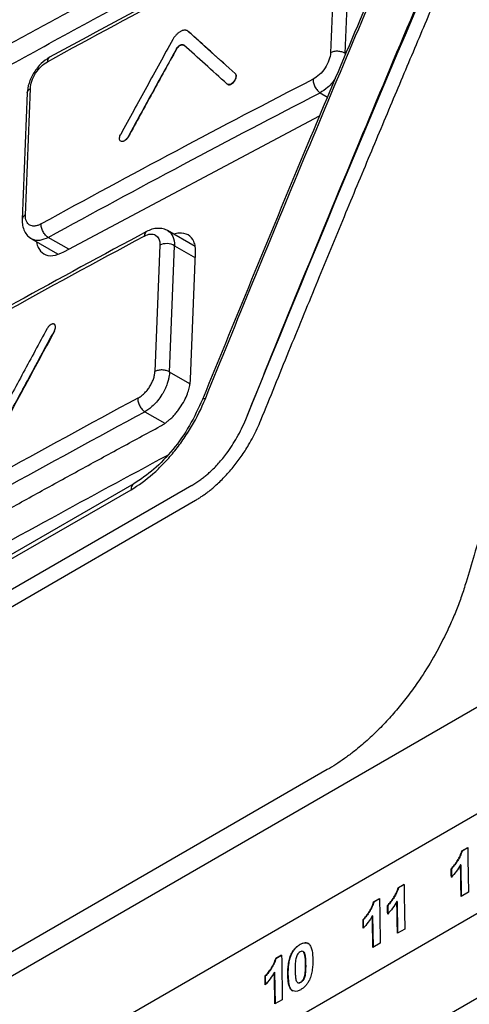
# Model space of a CAD drawing. Header units: millimetres. Extents: x 87 to 936, y -49 to 894.
# Tile 33 of 107: x 766 to 783, y 149 to 187. Entities that reach past the tile are written whole.
import ezdxf

# ---------------------------------------------------------------- set-up
doc = ezdxf.new("R2010")
doc.units = ezdxf.units.MM

msp = doc.modelspace()

# ---------------------------------------------------------------- linework, layer by layer
at = {"color": 7, "linetype": 'Continuous', "lineweight": 25}
for p, q in [((778.72, 185.53), (778.921, 190.314)), ((772.778, 186.36), (772.77, 186.364)), ((772.325, 185.683), (772.318, 185.687)), ((774.561, 184.762), (774.554, 184.766)), ((766.665, 184.034), (766.479, 179.238)), ((766.603, 179.403), (766.789, 184.195)), ((768.054, 178.003), (777.758, 183.165)), ((770.499, 182.364), (770.492, 182.368)), ((773.042, 178.209), (771.995, 178.814)), ((766.835, 178.498), (767.824, 177.927)), ((771.702, 178.26), (771.511, 173.471)), ((772.065, 173.451), (772.256, 178.24)), ((772.865, 173.183), (773.057, 177.972)), ((767.706, 175.003), (767.699, 175.007)), ((770.71, 169.212), (742.554, 152.958)), ((772.911, 169.152), (756.536, 159.699)), ((742.45, 152.736), (770.607, 168.991)), ((756.525, 159.052), (773.053, 168.593)), ((708.547, 117.351), (794.274, 166.84)), ((791.209, 161.021), (760.804, 143.468)), ((778.048, 158.381), (770.153, 153.823)), ((760.862, 139.733), (789.49, 156.26)), ((783.15, 155.298), (783.374, 155.427)), ((783.157, 155.293), (783.15, 155.298)), ((783.374, 155.419), (783.157, 155.293)), ((782.754, 154.623), (782.747, 154.627)), ((783.109, 154.774), (783.102, 154.778)), ((783.109, 154.774), (783.128, 153.577)), ((770.153, 153.823), (760.781, 148.413)), ((780.736, 153.904), (780.96, 154.033)), ((780.743, 153.9), (780.736, 153.904)), ((780.96, 154.025), (780.743, 153.9)), ((779.806, 153.367), (780.03, 153.497)), ((780.031, 153.488), (779.813, 153.363)), ((783.401, 153.734), (783.121, 153.573)), ((789.561, 153.082), (744.329, 126.97)), ((779.813, 153.363), (779.806, 153.367)), ((780.34, 153.23), (780.333, 153.234)), ((780.695, 153.381), (780.688, 153.385)), ((780.695, 153.381), (780.714, 152.183)), ((779.411, 152.693), (779.404, 152.697)), ((779.765, 152.844), (779.758, 152.848)), ((779.765, 152.844), (779.785, 151.646)), ((780.987, 152.34), (780.707, 152.179)), ((777.02, 151.75), (777.013, 151.754)), ((780.057, 151.804), (779.778, 151.642)), ((776.092, 151.223), (776.316, 151.352)), ((776.099, 151.219), (776.092, 151.223)), ((776.316, 151.344), (776.099, 151.219)), ((776.691, 151.387), (776.684, 151.391)), ((777.134, 151.483), (777.127, 151.487)), ((777.228, 151.006), (777.221, 151.01)), ((775.696, 150.549), (775.689, 150.553)), ((776.05, 150.699), (776.043, 150.703)), ((776.05, 150.699), (776.07, 149.502)), ((776.557, 150.622), (776.55, 150.626)), ((777.204, 150.579), (777.196, 150.583)), ((776.923, 150.307), (776.931, 150.303)), ((777.042, 150.318), (777.035, 150.322)), ((776.342, 149.659), (776.063, 149.498))]:
    msp.add_line(p, q, dxfattribs=at)
at = {"color": 8, "linetype": 'Continuous', "lineweight": 25}
for p, q in [((777.774, 184.035), (778.057, 183.872)), ((768.246, 178.106), (767.468, 178.555)), ((772.256, 178.24), (773.049, 177.782)), ((772.835, 173.006), (772.065, 173.451)), ((771.132, 171.948), (771.882, 171.515))]:
    msp.add_line(p, q, dxfattribs=at)
at = {"color": 8, "linetype": 'Continuous', "lineweight": 25, "flags": 128}
msp.add_lwpolyline([(773.425, 172.439), (773.373, 172.44), (773.337, 172.433), (773.317, 172.418), (773.314, 172.407)], dxfattribs=at)
at = {"color": 8, "linetype": 'Continuous', "lineweight": 25}
for centre, radius, start, end in [((766.687, 179.212), 0.209, 113.5396, 173.3552), ((770.84, 169.016), 0.235, 122.6769, 186.176)]:
    msp.add_arc(centre, radius, start, end, dxfattribs=at)
at = {"color": 7, "linetype": 'Continuous', "lineweight": 25}
for points, knots in [([(771.631, 197.318), (771.302, 196.7), (770.699, 195.567), (769.883, 194.015), (769.232, 192.768), (768.744, 191.826), (768.416, 191.192), (768.185, 190.739), (768.005, 190.388), (767.822, 190.052), (767.654, 189.763), (767.493, 189.505), (767.333, 189.267), (767.165, 189.039), (766.981, 188.811), (766.722, 188.517), (766.398, 188.185), (765.999, 187.847), (765.556, 187.541), (765.214, 187.347), (764.94, 187.196), (764.728, 187.079), (764.383, 186.887), (763.905, 186.621), (763.293, 186.28), (762.55, 185.863), (761.675, 185.371), (760.671, 184.801), (759.538, 184.155), (758.278, 183.43), (756.891, 182.626), (755.381, 181.741), (753.75, 180.777), (752.41, 179.97), (751.473, 179.414), (750.979, 179.185), (750.574, 179.088), (750.194, 179.07), (749.852, 179.145), (749.543, 179.313), (749.326, 179.523), (749.133, 179.747), (748.92, 179.986), (748.613, 180.337), (748.208, 180.798), (747.71, 181.368), (747.119, 182.046), (746.698, 182.532), (746.472, 182.794)], [0, 0, 0, 0, 0.048849, 0.089628, 0.122343, 0.146994, 0.163585, 0.172115, 0.182442, 0.191101, 0.198647, 0.205483, 0.211939, 0.218313, 0.22492, 0.232138, 0.245669, 0.257689, 0.270718, 0.287615, 0.290069, 0.29677, 0.307717, 0.32291, 0.34235, 0.366036, 0.393968, 0.426147, 0.462573, 0.503244, 0.548162, 0.597327, 0.650738, 0.708395, 0.729649, 0.743636, 0.757989, 0.772605, 0.786732, 0.801494, 0.818041, 0.825279, 0.838766, 0.858505, 0.884496, 0.916741, 0.955241, 1, 1, 1, 1]), ([(780.045, 193.302), (779.531, 193.041), (778.504, 192.519), (776.971, 191.73), (775.443, 190.939), (773.923, 190.143), (772.409, 189.343), (770.901, 188.539), (769.4, 187.731), (767.906, 186.919), (766.418, 186.103), (764.937, 185.283), (763.462, 184.458), (761.994, 183.63), (760.532, 182.798), (758.592, 181.683), (756.184, 180.28), (753.322, 178.581), (750.488, 176.867), (747.681, 175.138), (744.903, 173.393), (742.151, 171.635), (740.34, 170.45), (739.434, 169.857)], [0, 0, 0, 0, 0.035725, 0.071446, 0.107162, 0.142875, 0.178586, 0.214295, 0.250004, 0.285712, 0.32142, 0.357131, 0.392843, 0.428558, 0.464277, 0.500001, 0.571441, 0.642867, 0.714285, 0.785701, 0.857121, 0.928552, 1, 1, 1, 1]), ([(740.144, 169.448), (740.596, 169.744), (741.5, 170.338), (742.865, 171.223), (744.236, 172.105), (745.615, 172.982), (747, 173.857), (748.393, 174.727), (749.793, 175.593), (751.199, 176.456), (752.613, 177.315), (754.033, 178.17), (755.461, 179.022), (756.895, 179.869), (758.337, 180.713), (760.268, 181.833), (762.698, 183.223), (765.641, 184.876), (768.611, 186.512), (771.607, 188.132), (774.629, 189.735), (777.676, 191.324), (779.728, 192.369), (780.755, 192.892)], [0, 0, 0, 0, 0.035725, 0.071445, 0.107162, 0.142875, 0.178585, 0.214294, 0.250002, 0.285711, 0.321419, 0.35713, 0.392842, 0.428558, 0.464277, 0.500001, 0.571442, 0.642868, 0.714286, 0.785702, 0.857122, 0.928553, 1, 1, 1, 1]), ([(775.53, 171.624), (775.884, 172.495), (776.58, 174.209), (777.616, 176.734), (778.623, 179.173), (779.602, 181.525), (780.552, 183.792), (781.472, 185.973), (782.363, 188.069), (783.222, 190.08), (783.786, 191.392), (784.063, 192.033)], [0, 0, 0, 0, 0.127276, 0.250511, 0.369705, 0.484857, 0.595968, 0.703038, 0.806067, 0.905054, 1, 1, 1, 1]), ([(774.958, 171.657), (775.627, 173.313), (776.298, 174.968), (777.651, 178.27), (778.331, 179.919), (779.7, 183.212), (780.388, 184.856), (781.773, 188.139), (782.471, 189.776), (783.171, 191.413)], [0, 0, 0, 0, 0.25, 0.25, 0.5, 0.5, 0.75, 0.75, 1, 1, 1, 1]), ([(777.91, 190.889), (776.324, 190.07), (772.821, 188.258), (769.394, 186.399), (767.517, 185.381)], [0, 0, 0, 0, 0.452481, 1, 1, 1, 1]), ([(780.659, 190.018), (779.538, 187.386), (777.049, 181.541), (774.639, 175.647), (773.314, 172.407)], [0, 0, 0, 0, 0.450359, 1, 1, 1, 1]), ([(773.425, 172.439), (774.62, 175.386), (775.829, 178.322), (777.66, 182.717), (778.274, 184.18), (779.508, 187.102), (780.13, 188.561), (780.753, 190.017)], [0, 0, 0, 0, 0.5, 0.5, 0.75, 0.75, 1, 1, 1, 1]), ([(772.77, 186.364), (772.762, 186.371), (772.745, 186.385), (772.715, 186.398), (772.682, 186.407), (772.647, 186.409), (772.609, 186.406), (772.569, 186.398), (772.528, 186.384), (772.487, 186.364), (772.445, 186.339), (772.404, 186.31), (772.363, 186.276), (772.324, 186.238), (772.287, 186.197), (772.252, 186.153), (772.219, 186.106), (772.2, 186.073), (772.191, 186.057)], [0, 0, 0, 0, 0.0623992, 0.124996, 0.1873863, 0.2497951, 0.3123919, 0.3747746, 0.4371926, 0.4997893, 0.5621649, 0.62459, 0.6871855, 0.7495544, 0.8119842, 0.8745781, 0.9372526, 1, 1, 1, 1]), ([(774.554, 184.766), (774.256, 185.032), (773.81, 185.432), (773.216, 185.965), (772.919, 186.231), (772.77, 186.364)], [0, 0, 0, 0, 0.5, 0.75, 1, 1, 1, 1]), ([(774.561, 184.762), (774.246, 185.044), (773.651, 185.577), (773.057, 186.11), (772.778, 186.36)], [0, 0, 0, 0, 0.529111, 1, 1, 1, 1]), ([(772.191, 186.057), (772.026, 185.757), (771.696, 185.158), (771.036, 183.96), (770.543, 183.06), (770.214, 182.46)], [0, 0, 0, 0, 0.25, 0.5, 1, 1, 1, 1]), ([(772.318, 185.687), (772.323, 185.696), (772.332, 185.712), (772.354, 185.743), (772.378, 185.772), (772.404, 185.797), (772.424, 185.814), (772.445, 185.829), (772.473, 185.845), (772.5, 185.856), (772.527, 185.862), (772.546, 185.864), (772.563, 185.862), (772.58, 185.858), (772.595, 185.851), (772.604, 185.845), (772.608, 185.841)], [0, 0, 0, 0, 0.062425, 0.125048, 0.249694, 0.312316, 0.374734, 0.437164, 0.499787, 0.624431, 0.687054, 0.749463, 0.811905, 0.874529, 0.937225, 1, 1, 1, 1]), ([(772.325, 185.683), (772.339, 185.708), (772.355, 185.732), (772.373, 185.753), (772.391, 185.774), (772.411, 185.793), (772.431, 185.809), (772.451, 185.825), (772.473, 185.838), (772.493, 185.846), (772.513, 185.854), (772.534, 185.859), (772.552, 185.859), (772.57, 185.859), (772.587, 185.855), (772.601, 185.847), (772.606, 185.844), (772.611, 185.841), (772.615, 185.837)], [0, 0, 0, 0, 0.187007, 0.187007, 0.187007, 0.374022, 0.374022, 0.374022, 0.560919, 0.560919, 0.560919, 0.747504, 0.747504, 0.747504, 0.933752, 0.933752, 0.933752, 1, 1, 1, 1]), ([(772.318, 185.687), (772.017, 185.141), (771.407, 184.036), (770.8, 182.928), (770.492, 182.368)], [0, 0, 0, 0, 0.4940494, 1, 1, 1, 1]), ([(772.325, 185.683), (772.173, 185.407), (771.868, 184.854), (771.259, 183.748), (770.803, 182.918), (770.499, 182.364)], [0, 0, 0, 0, 0.25, 0.5, 1, 1, 1, 1]), ([(774.253, 184.366), (773.972, 184.618), (773.423, 185.11), (772.876, 185.601), (772.608, 185.841)], [0, 0, 0, 0, 0.510599, 1, 1, 1, 1]), ([(778.172, 185.555), (778.164, 185.377), (778.088, 185.166), (777.842, 184.794), (777.675, 184.636), (777.507, 184.549)], [0, 0, 0, 0, 0.5, 0.5, 1, 1, 1, 1]), ([(778.72, 185.53), (778.704, 185.54), (778.668, 185.56), (778.602, 185.584), (778.528, 185.601), (778.449, 185.61), (778.37, 185.609), (778.294, 185.598), (778.227, 185.58), (778.189, 185.563), (778.172, 185.555)], [0.0000573, 0.0000573, 0.0000573, 0.0000573, 0.1250598, 0.2500623, 0.3750648, 0.5000673, 0.6250698, 0.7500723, 0.8750748, 1.0000009, 1.0000009, 1.0000009, 1.0000009]), ([(767.517, 185.382), (767.409, 185.309), (767.193, 185.164), (766.913, 184.804), (766.713, 184.397), (766.681, 184.145), (766.665, 184.018)], [0, 0, 0, 0, 0.249717, 0.499036, 0.749085, 1, 1, 1, 1]), ([(766.789, 184.195), (766.796, 184.372), (766.869, 184.586), (767.107, 184.962), (767.271, 185.124), (767.434, 185.213)], [0, 0, 0, 0, 0.5, 0.5, 1, 1, 1, 1]), ([(774.554, 184.766), (774.566, 184.755), (774.575, 184.74), (774.581, 184.723), (774.587, 184.705), (774.59, 184.684), (774.589, 184.662), (774.587, 184.639), (774.583, 184.615), (774.575, 184.59), (774.567, 184.566), (774.556, 184.54), (774.542, 184.516), (774.528, 184.492), (774.512, 184.468), (774.493, 184.447), (774.475, 184.426), (774.455, 184.407), (774.435, 184.392), (774.414, 184.376), (774.393, 184.364), (774.372, 184.356), (774.352, 184.348), (774.332, 184.344), (774.313, 184.344), (774.295, 184.344), (774.279, 184.349), (774.265, 184.357), (774.261, 184.36), (774.257, 184.363), (774.253, 184.366)], [0, 0, 0, 0, 0.107163, 0.107163, 0.107163, 0.214317, 0.214317, 0.214317, 0.3216, 0.3216, 0.3216, 0.429117, 0.429117, 0.429117, 0.536825, 0.536825, 0.536825, 0.644597, 0.644597, 0.644597, 0.752274, 0.752274, 0.752274, 0.859743, 0.859743, 0.859743, 0.966982, 0.966982, 0.966982, 1, 1, 1, 1]), ([(774.26, 184.362), (774.267, 184.357), (774.283, 184.345), (774.322, 184.337), (774.38, 184.347), (774.454, 184.392), (774.521, 184.463), (774.572, 184.549), (774.598, 184.637), (774.596, 184.7), (774.581, 184.74), (774.568, 184.755), (774.561, 184.762)], [0, 0, 0, 0, 0.062786, 0.125757, 0.250511, 0.375281, 0.500101, 0.624947, 0.749794, 0.874614, 0.937243, 1, 1, 1, 1]), ([(777.507, 184.549), (777.506, 184.511), (777.51, 184.465), (777.535, 184.366), (777.555, 184.312), (777.607, 184.211), (777.639, 184.163), (777.707, 184.086), (777.742, 184.056), (777.774, 184.035)], [0, 0, 0, 0, 0.25, 0.25, 0.5, 0.5, 0.75, 0.75, 1, 1, 1, 1]), ([(770.492, 182.368), (770.479, 182.344), (770.463, 182.32), (770.445, 182.298), (770.427, 182.277), (770.407, 182.258), (770.387, 182.242), (770.367, 182.226), (770.346, 182.213), (770.325, 182.205), (770.305, 182.196), (770.285, 182.192), (770.267, 182.191), (770.249, 182.191), (770.232, 182.195), (770.218, 182.203), (770.205, 182.211), (770.193, 182.223), (770.185, 182.238), (770.177, 182.254), (770.172, 182.273), (770.17, 182.293), (770.169, 182.314), (770.171, 182.338), (770.176, 182.362), (770.182, 182.386), (770.191, 182.412), (770.202, 182.437), (770.206, 182.444), (770.21, 182.452), (770.214, 182.46)], [0, 0, 0, 0, 0.107641, 0.107641, 0.107641, 0.215288, 0.215288, 0.215288, 0.322854, 0.322854, 0.322854, 0.430251, 0.430251, 0.430251, 0.537487, 0.537487, 0.537487, 0.644647, 0.644647, 0.644647, 0.751843, 0.751843, 0.751843, 0.859171, 0.859171, 0.859171, 0.966671, 0.966671, 0.966671, 1, 1, 1, 1]), ([(770.499, 182.364), (770.491, 182.35), (770.474, 182.322), (770.444, 182.283), (770.41, 182.25), (770.374, 182.222), (770.338, 182.202), (770.315, 182.195), (770.303, 182.191)], [0, 0, 0, 0, 0.166726, 0.333213, 0.500137, 0.666566, 0.833438, 1, 1, 1, 1]), ([(766.479, 179.236), (766.481, 179.158), (766.486, 178.999), (766.561, 178.786), (766.679, 178.607), (766.791, 178.53), (766.847, 178.491)], [0, 0, 0, 0, 0.242682, 0.49231, 0.745779, 1, 1, 1, 1]), ([(767.193, 179.063), (767.153, 179.041), (767.093, 179.014), (767.015, 178.993), (766.959, 178.984), (766.905, 178.982), (766.838, 178.99), (766.777, 179.012), (766.726, 179.048), (766.68, 179.093), (766.636, 179.165), (766.606, 179.274), (766.601, 179.359), (766.603, 179.403)], [-0.000000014, -0.000000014, -0.000000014, -0.000000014, 0.000166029, 0.000249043, 0.000332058, 0.000415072, 0.000498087, 0.000664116, 0.00074713, 0.000830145, 0.000996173, 0.001162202, 0.001328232, 0.001328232, 0.001328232, 0.001328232]), ([(771.188, 178.774), (769.534, 177.881), (765.878, 175.907), (762.305, 173.884), (760.348, 172.776)], [0, 0, 0, 0, 0.452481, 1, 1, 1, 1]), ([(767.468, 178.555), (767.435, 178.575), (767.399, 178.604), (767.33, 178.68), (767.297, 178.727), (767.242, 178.827), (767.222, 178.88), (767.196, 178.979), (767.192, 179.025), (767.193, 179.063)], [0, 0, 0, 0, 0.25, 0.25, 0.5, 0.5, 0.75, 0.75, 1, 1, 1, 1]), ([(772.016, 178.801), (771.955, 178.83), (771.835, 178.888), (771.622, 178.904), (771.401, 178.872), (771.258, 178.806), (771.188, 178.774)], [0, 0, 0, 0, 0.256762, 0.509942, 0.759034, 1, 1, 1, 1]), ([(771.105, 178.605), (771.268, 178.692), (771.427, 178.706), (771.649, 178.579), (771.709, 178.439), (771.702, 178.26)], [0, 0, 0, 0, 0.5, 0.5, 1, 1, 1, 1]), ([(773.057, 177.972), (773.056, 178.052), (773.053, 178.209), (772.975, 178.461), (772.788, 178.676), (772.501, 178.741), (772.3, 178.693), (772.232, 178.677)], [0, 0, 0, 0, 0.152269, 0.299507, 0.577685, 0.856359, 1, 1, 1, 1]), ([(787.359, 178.597), (787.121, 177.848), (786.663, 176.409), (786.011, 174.333), (785.42, 172.431), (784.888, 170.703), (784.413, 169.149), (783.996, 167.771), (783.634, 166.57), (783.412, 165.827), (783.31, 165.485)], [0, 0, 0, 0, 0.1721837, 0.3308864, 0.476108, 0.6078485, 0.726108, 0.8308864, 0.9221837, 1, 1, 1, 1]), ([(767.027, 178.387), (767.028, 178.378), (767.032, 178.293), (767.103, 178.113), (767.282, 177.899), (767.628, 177.823), (767.911, 177.943), (768.054, 178.003)], [0, 0, 0, 0, 0.016467, 0.164156, 0.43071, 0.713085, 1, 1, 1, 1]), ([(772.256, 178.24), (772.184, 178.285), (772.083, 178.314), (771.879, 178.321), (771.777, 178.3), (771.702, 178.26)], [0, 0, 0, 0, 0.5, 0.5, 1, 1, 1, 1]), ([(767.423, 175.097), (767.122, 174.542), (766.522, 173.431), (765.923, 172.318), (765.624, 171.762)], [0, 0, 0, 0, 0.500004, 1, 1, 1, 1]), ([(767.699, 175.007), (767.699, 175.008), (767.7, 175.009), (767.701, 175.012), (767.703, 175.015), (767.704, 175.017), (767.706, 175.02), (767.707, 175.023), (767.708, 175.026), (767.709, 175.028), (767.711, 175.031), (767.712, 175.034), (767.713, 175.036), (767.714, 175.039), (767.716, 175.042), (767.717, 175.045), (767.718, 175.047), (767.719, 175.05), (767.72, 175.053), (767.721, 175.056), (767.722, 175.058), (767.723, 175.061), (767.724, 175.064), (767.725, 175.067), (767.726, 175.069), (767.727, 175.072), (767.728, 175.075), (767.729, 175.077), (767.73, 175.08), (767.73, 175.083), (767.731, 175.085), (767.732, 175.088), (767.733, 175.091), (767.733, 175.094), (767.734, 175.096), (767.735, 175.099), (767.735, 175.102), (767.736, 175.104), (767.736, 175.107), (767.737, 175.11), (767.737, 175.112), (767.738, 175.115), (767.738, 175.117), (767.739, 175.12), (767.739, 175.123), (767.74, 175.125), (767.74, 175.128), (767.74, 175.13), (767.741, 175.133), (767.741, 175.136), (767.741, 175.138), (767.741, 175.141), (767.742, 175.143), (767.742, 175.146), (767.742, 175.148), (767.742, 175.15), (767.742, 175.153), (767.742, 175.155), (767.742, 175.158), (767.742, 175.16), (767.742, 175.163), (767.742, 175.165), (767.742, 175.167), (767.742, 175.17), (767.742, 175.172), (767.742, 175.174), (767.742, 175.176), (767.741, 175.179), (767.741, 175.181), (767.741, 175.183), (767.741, 175.185), (767.74, 175.188), (767.74, 175.19), (767.74, 175.192), (767.739, 175.194), (767.739, 175.196), (767.738, 175.198), (767.738, 175.2), (767.737, 175.202), (767.737, 175.204), (767.736, 175.206), (767.736, 175.208), (767.735, 175.21), (767.734, 175.212), (767.734, 175.214), (767.733, 175.216), (767.732, 175.218), (767.732, 175.219), (767.731, 175.221), (767.73, 175.223), (767.729, 175.225), (767.728, 175.226), (767.727, 175.228), (767.727, 175.23), (767.726, 175.231), (767.725, 175.233), (767.724, 175.235), (767.723, 175.236), (767.722, 175.238), (767.721, 175.239), (767.72, 175.241), (767.718, 175.242), (767.717, 175.244), (767.716, 175.245), (767.715, 175.246), (767.714, 175.248), (767.713, 175.249), (767.711, 175.25), (767.71, 175.251), (767.709, 175.253), (767.708, 175.254), (767.706, 175.255), (767.705, 175.256), (767.704, 175.257), (767.702, 175.258), (767.701, 175.259), (767.699, 175.26), (767.698, 175.261), (767.696, 175.262), (767.695, 175.263), (767.693, 175.264), (767.692, 175.265), (767.69, 175.266), (767.689, 175.266), (767.687, 175.267), (767.686, 175.268), (767.684, 175.268), (767.682, 175.269), (767.681, 175.27), (767.675, 175.272), (767.665, 175.274), (767.649, 175.275), (767.633, 175.274), (767.611, 175.27), (767.588, 175.262), (767.564, 175.249), (767.545, 175.238), (767.528, 175.225), (767.505, 175.206), (767.486, 175.187), (767.473, 175.171), (767.469, 175.166), (767.467, 175.163), (767.465, 175.161), (767.463, 175.159), (767.461, 175.156), (767.459, 175.154), (767.458, 175.151), (767.456, 175.149), (767.454, 175.146), (767.452, 175.144), (767.45, 175.141), (767.44, 175.126), (767.431, 175.111), (767.423, 175.097)], [0, 0, 0, 0, 0.00389, 0.007784, 0.011681, 0.015582, 0.019485, 0.023391, 0.027299, 0.031209, 0.035121, 0.039034, 0.042949, 0.046864, 0.050779, 0.054695, 0.058611, 0.062527, 0.066442, 0.070355, 0.074268, 0.078179, 0.082088, 0.085995, 0.0899, 0.093802, 0.097701, 0.101597, 0.105489, 0.109379, 0.11327, 0.117166, 0.121065, 0.124966, 0.128871, 0.132778, 0.136687, 0.140598, 0.14451, 0.148424, 0.152338, 0.156254, 0.16017, 0.164086, 0.168001, 0.171917, 0.175831, 0.179744, 0.183656, 0.187567, 0.191475, 0.195381, 0.199284, 0.203185, 0.207083, 0.210977, 0.214867, 0.218757, 0.222651, 0.226548, 0.230448, 0.234351, 0.238256, 0.242164, 0.246074, 0.249986, 0.253899, 0.257813, 0.261728, 0.265644, 0.26956, 0.273476, 0.277391, 0.281306, 0.28522, 0.289133, 0.293044, 0.296953, 0.30086, 0.304765, 0.308667, 0.312567, 0.316463, 0.320355, 0.324245, 0.328136, 0.332031, 0.33593, 0.339831, 0.343736, 0.347642, 0.351551, 0.355462, 0.359374, 0.363288, 0.367203, 0.371118, 0.375034, 0.37895, 0.382866, 0.386781, 0.390696, 0.394609, 0.398521, 0.402431, 0.40634, 0.410246, 0.41415, 0.418051, 0.421948, 0.425843, 0.429733, 0.433623, 0.437517, 0.441414, 0.445314, 0.449217, 0.453122, 0.45703, 0.46094, 0.464852, 0.468765, 0.472679, 0.476594, 0.48051, 0.484426, 0.488342, 0.492258, 0.496173, 0.500087, 0.531318, 0.562486, 0.598252, 0.625066, 0.6874, 0.723172, 0.749917, 0.785567, 0.812406, 0.874753, 0.89038, 0.894292, 0.898205, 0.902119, 0.906035, 0.909951, 0.913867, 0.917783, 0.921698, 0.925613, 0.929527, 0.93344, 0.937351, 1, 1, 1, 1]), ([(765.748, 171.394), (766.059, 171.971), (766.708, 173.176), (767.359, 174.379), (767.699, 175.007)], [0, 0, 0, 0, 0.4785303, 1, 1, 1, 1]), ([(767.706, 175.003), (767.38, 174.401), (766.729, 173.198), (766.08, 171.993), (765.755, 171.39)], [0, 0, 0, 0, 0.500004, 1, 1, 1, 1]), ([(770.862, 172.456), (770.883, 172.468), (770.924, 172.491), (770.985, 172.534), (771.045, 172.582), (771.123, 172.653), (771.216, 172.755), (771.314, 172.89), (771.396, 173.036), (771.458, 173.185), (771.501, 173.333), (771.509, 173.424), (771.513, 173.47)], [0, 0, 0, 0, 0.06301, 0.125414, 0.187825, 0.250858, 0.375568, 0.500484, 0.625223, 0.750151, 0.875241, 1, 1, 1, 1]), ([(772.065, 173.451), (772.064, 173.423), (772.061, 173.362), (772.046, 173.255), (772.016, 173.122), (771.966, 172.964), (771.889, 172.784), (771.774, 172.575), (771.623, 172.363), (771.45, 172.178), (771.286, 172.04), (771.181, 171.977), (771.132, 171.948)], [0, 0, 0, 0, 0.05143, 0.115628, 0.192587, 0.2823, 0.384757, 0.49995, 0.647118, 0.779527, 0.897159, 1, 1, 1, 1]), ([(772.065, 173.451), (772.049, 173.461), (772.012, 173.481), (771.946, 173.505), (771.87, 173.522), (771.79, 173.53), (771.709, 173.528), (771.633, 173.517), (771.565, 173.497), (771.528, 173.48), (771.511, 173.471)], [0.0004359, 0.0004359, 0.0004359, 0.0004359, 0.1254368, 0.2504378, 0.3754387, 0.5004397, 0.6254407, 0.7504417, 0.8754427, 0.9999999, 0.9999999, 0.9999999, 0.9999999]), ([(771.717, 171.396), (771.746, 171.413), (771.806, 171.446), (771.899, 171.509), (771.997, 171.583), (772.098, 171.67), (772.202, 171.772), (772.308, 171.889), (772.411, 172.02), (772.537, 172.202), (772.663, 172.427), (772.765, 172.674), (772.825, 172.882), (772.856, 173.048), (772.862, 173.142), (772.865, 173.183)], [0, 0, 0, 0, 0.050246, 0.103998, 0.161255, 0.222019, 0.28629, 0.354067, 0.42535, 0.500139, 0.635109, 0.752601, 0.852592, 0.935063, 1, 1, 1, 1]), ([(770.607, 168.991), (770.89, 169.154), (771.168, 169.357), (771.575, 169.714), (771.71, 169.843), (771.973, 170.117), (772.227, 170.405), (772.464, 170.718), (772.69, 171.042), (772.799, 171.212), (773.103, 171.724), (773.278, 172.076), (773.425, 172.439)], [0, 0, 0, 0, 0.25, 0.25, 0.375, 0.375, 0.5, 0.625, 0.625, 0.75, 0.75, 1, 1, 1, 1]), ([(770.86, 172.458), (770.859, 172.439), (770.861, 172.397), (770.873, 172.325), (770.898, 172.248), (770.934, 172.17), (770.978, 172.097), (771.029, 172.034), (771.082, 171.983), (771.116, 171.958), (771.132, 171.948)], [-0.0000074, -0.0000074, -0.0000074, -0.0000074, 0.1249931, 0.2499941, 0.3749951, 0.4999961, 0.6249971, 0.749998, 0.874999, 0.9999747, 0.9999747, 0.9999747, 0.9999747]), ([(773.315, 172.415), (773.162, 172.08), (772.855, 171.41), (772.21, 170.5), (771.482, 169.724), (770.967, 169.382), (770.71, 169.212)], [0, 0, 0, 0, 0.251242, 0.502108, 0.752059, 1, 1, 1, 1]), ([(760.895, 165.398), (761.404, 165.687), (762.42, 166.267), (763.954, 167.132), (765.493, 167.992), (767.039, 168.849), (768.592, 169.702), (770.15, 170.552), (771.195, 171.115), (771.717, 171.396)], [0, 0, 0, 0, 0.1428552, 0.2857065, 0.4285567, 0.5714084, 0.7142644, 0.8571274, 1, 1, 1, 1]), ([(772.911, 169.152), (772.963, 169.185), (773.064, 169.249), (773.211, 169.35), (773.349, 169.453), (773.479, 169.556), (773.673, 169.726), (773.932, 169.989), (774.21, 170.33), (774.441, 170.661), (774.629, 170.974), (774.805, 171.308), (774.906, 171.539), (774.958, 171.657)], [0, 0, 0, 0, 0.063634, 0.123822, 0.180685, 0.234363, 0.285028, 0.425796, 0.57062, 0.672867, 0.77767, 0.886326, 1, 1, 1, 1]), ([(773.053, 168.593), (773.095, 168.617), (773.178, 168.667), (773.303, 168.749), (773.427, 168.836), (773.551, 168.928), (773.673, 169.027), (773.874, 169.198), (774.147, 169.46), (774.479, 169.837), (774.789, 170.246), (775.04, 170.636), (775.238, 170.991), (775.395, 171.305), (775.485, 171.517), (775.53, 171.624)], [0, 0, 0, 0, 0.042416, 0.08461, 0.126665, 0.168661, 0.210679, 0.252802, 0.376573, 0.50026, 0.62388, 0.747617, 0.831623, 0.915535, 1, 1, 1, 1]), ([(736.748, 170.478), (736.686, 168.797), (736.616, 166.907), (736.44, 164.621), (736.674, 164.06), (737.02, 163.59), (737.482, 162.834), (738.308, 161.551), (739.848, 159.142), (741.287, 156.836), (742.487, 155.075), (742.853, 154.361), (743.361, 154.11), (743.904, 154.094), (744.641, 154.466), (745.47, 155.01), (746.687, 155.755), (748.809, 157.066), (752.792, 159.473), (759.177, 163.228), (765.896, 167.016), (770.51, 169.502), (771.974, 170.29)], [0, 0, 0, 0, 0.091594, 0.103005, 0.118174, 0.133602, 0.149017, 0.185352, 0.250234, 0.366096, 0.388994, 0.411828, 0.423103, 0.434324, 0.451447, 0.468873, 0.486299, 0.527372, 0.600713, 0.731669, 0.914826, 1, 1, 1, 1]), ([(783.309, 165.485), (783.283, 165.398), (783.23, 165.223), (783.141, 164.96), (783.047, 164.698), (782.946, 164.435), (782.838, 164.172), (782.723, 163.909), (782.503, 163.43), (782.149, 162.744), (781.679, 161.976), (781.233, 161.337), (780.828, 160.816), (780.405, 160.324), (779.961, 159.861), (779.499, 159.429), (779.074, 159.076), (778.697, 158.796), (778.373, 158.575), (778.156, 158.446), (778.048, 158.381)], [0, 0, 0, 0, 0.030428, 0.060812, 0.091194, 0.121613, 0.152111, 0.182728, 0.213503, 0.320363, 0.426719, 0.497341, 0.568001, 0.638605, 0.708979, 0.781724, 0.854499, 0.903197, 0.951643, 1, 1, 1, 1]), ([(782.747, 154.627), (782.769, 154.65), (782.792, 154.673), (782.834, 154.721), (782.854, 154.747), (782.915, 154.826), (782.953, 154.881), (783.025, 154.994), (783.058, 155.052), (783.113, 155.173), (783.134, 155.236), (783.15, 155.298)], [0, 0, 0, 0, 0.125, 0.125, 0.25, 0.25, 0.5, 0.5, 0.75, 0.75, 1, 1, 1, 1]), ([(783.157, 155.293), (783.141, 155.231), (783.12, 155.17), (783.065, 155.048), (783.032, 154.989), (782.96, 154.876), (782.922, 154.822), (782.862, 154.743), (782.841, 154.717), (782.799, 154.669), (782.777, 154.646), (782.754, 154.623)], [0, 0, 0, 0, 0.25, 0.25, 0.5, 0.5, 0.75, 0.75, 0.875, 0.875, 1, 1, 1, 1]), ([(783.102, 154.778), (783.053, 154.69), (783, 154.604), (782.882, 154.444), (782.818, 154.37), (782.752, 154.302)], [0, 0, 0, 0, 0.5, 0.5, 1, 1, 1, 1]), ([(780.333, 153.234), (780.355, 153.257), (780.378, 153.279), (780.42, 153.328), (780.44, 153.354), (780.501, 153.432), (780.539, 153.487), (780.611, 153.6), (780.644, 153.658), (780.699, 153.779), (780.72, 153.842), (780.736, 153.904)], [0, 0, 0, 0, 0.125, 0.125, 0.25, 0.25, 0.5, 0.5, 0.75, 0.75, 1, 1, 1, 1]), ([(780.743, 153.9), (780.727, 153.838), (780.706, 153.776), (780.651, 153.655), (780.618, 153.595), (780.546, 153.483), (780.508, 153.428), (780.448, 153.35), (780.427, 153.324), (780.385, 153.275), (780.363, 153.252), (780.34, 153.23)], [0, 0, 0, 0, 0.25, 0.25, 0.5, 0.5, 0.75, 0.75, 0.875, 0.875, 1, 1, 1, 1]), ([(779.404, 152.697), (779.426, 152.72), (779.448, 152.742), (779.49, 152.791), (779.511, 152.817), (779.571, 152.896), (779.609, 152.95), (779.682, 153.063), (779.714, 153.122), (779.769, 153.243), (779.79, 153.305), (779.806, 153.367)], [0, 0, 0, 0, 0.125, 0.125, 0.25, 0.25, 0.5, 0.5, 0.75, 0.75, 1, 1, 1, 1]), ([(779.813, 153.363), (779.797, 153.301), (779.776, 153.24), (779.722, 153.118), (779.688, 153.058), (779.616, 152.946), (779.578, 152.892), (779.518, 152.813), (779.497, 152.787), (779.455, 152.738), (779.433, 152.716), (779.411, 152.693)], [0, 0, 0, 0, 0.25, 0.25, 0.5, 0.5, 0.75, 0.75, 0.875, 0.875, 1, 1, 1, 1]), ([(780.688, 153.385), (780.639, 153.296), (780.586, 153.21), (780.468, 153.05), (780.404, 152.977), (780.338, 152.908)], [0, 0, 0, 0, 0.5, 0.5, 1, 1, 1, 1]), ([(779.758, 152.848), (779.709, 152.76), (779.656, 152.674), (779.538, 152.513), (779.475, 152.44), (779.408, 152.372)], [0, 0, 0, 0, 0.5, 0.5, 1, 1, 1, 1]), ([(776.684, 151.391), (776.704, 151.431), (776.725, 151.47), (776.774, 151.543), (776.801, 151.577), (776.858, 151.639), (776.888, 151.666), (776.95, 151.715), (776.981, 151.735), (777.013, 151.754)], [0, 0, 0, 0, 0.25, 0.25, 0.5, 0.5, 0.75, 0.75, 1, 1, 1, 1]), ([(777.02, 151.75), (776.988, 151.731), (776.957, 151.711), (776.895, 151.662), (776.865, 151.635), (776.808, 151.573), (776.781, 151.538), (776.732, 151.466), (776.711, 151.427), (776.691, 151.387)], [0, 0, 0, 0, 0.25, 0.25, 0.5, 0.5, 0.75, 0.75, 1, 1, 1, 1]), ([(777.013, 151.754), (777.044, 151.772), (777.076, 151.788), (777.138, 151.811), (777.169, 151.818), (777.227, 151.822), (777.254, 151.819), (777.305, 151.803), (777.327, 151.789), (777.347, 151.772)], [0, 0, 0, 0, 0.25, 0.25, 0.5, 0.5, 0.75, 0.75, 1, 1, 1, 1]), ([(777.355, 151.768), (777.334, 151.784), (777.312, 151.799), (777.261, 151.815), (777.234, 151.818), (777.176, 151.814), (777.145, 151.807), (777.083, 151.784), (777.051, 151.768), (777.02, 151.75)], [0, 0, 0, 0, 0.25, 0.25, 0.5, 0.5, 0.75, 0.75, 1, 1, 1, 1]), ([(777.347, 151.772), (777.38, 151.743), (777.405, 151.705), (777.444, 151.617), (777.458, 151.566), (777.49, 151.407), (777.498, 151.29), (777.5, 151.171)], [0, 0, 0, 0, 0.25, 0.25, 0.5, 0.5, 1, 1, 1, 1]), ([(775.689, 150.553), (775.711, 150.575), (775.733, 150.598), (775.775, 150.647), (775.796, 150.672), (775.856, 150.751), (775.894, 150.806), (775.967, 150.919), (775.999, 150.977), (776.054, 151.098), (776.076, 151.161), (776.092, 151.223)], [0, 0, 0, 0, 0.125, 0.125, 0.25, 0.25, 0.5, 0.5, 0.75, 0.75, 1, 1, 1, 1]), ([(776.099, 151.219), (776.083, 151.157), (776.061, 151.095), (776.007, 150.973), (775.973, 150.914), (775.901, 150.802), (775.863, 150.747), (775.803, 150.668), (775.782, 150.643), (775.74, 150.594), (775.718, 150.571), (775.696, 150.549)], [0, 0, 0, 0, 0.25, 0.25, 0.5, 0.5, 0.75, 0.75, 0.875, 0.875, 1, 1, 1, 1]), ([(776.55, 150.626), (776.549, 150.746), (776.552, 150.868), (776.581, 151.061), (776.592, 151.126), (776.628, 151.258), (776.653, 151.326), (776.684, 151.391)], [0, 0, 0, 0, 0.5, 0.5, 0.75, 0.75, 1, 1, 1, 1]), ([(776.691, 151.387), (776.66, 151.321), (776.636, 151.256), (776.6, 151.124), (776.588, 151.058), (776.559, 150.865), (776.556, 150.742), (776.557, 150.622)], [0, 0, 0, 0, 0.25, 0.25, 0.5, 0.5, 1, 1, 1, 1]), ([(776.855, 151.211), (776.847, 151.174), (776.842, 151.136), (776.839, 151.1), (776.835, 151.064), (776.833, 151.028), (776.832, 150.992), (776.829, 150.922), (776.829, 150.853), (776.83, 150.784)], [0, 0, 0, 0, 0.0001255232, 0.0001255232, 0.0001255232, 0.0002506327, 0.0002506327, 0.0002506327, 0.0004998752, 0.0004998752, 0.0004998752, 0.0004998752]), ([(777.017, 151.472), (776.997, 151.46), (776.978, 151.446), (776.941, 151.409), (776.923, 151.387), (776.88, 151.315), (776.866, 151.262), (776.855, 151.211)], [0, 0, 0, 0, 0.25, 0.25, 0.5, 0.5, 1, 1, 1, 1]), ([(777.221, 151.01), (777.219, 151.124), (777.217, 151.239), (777.194, 151.368), (777.187, 151.392), (777.169, 151.436), (777.159, 151.457), (777.13, 151.488), (777.111, 151.496), (777.066, 151.495), (777.041, 151.485), (777.017, 151.472)], [0, 0, 0, 0, 0.5, 0.5, 0.625, 0.625, 0.75, 0.75, 0.875, 0.875, 1, 1, 1, 1]), ([(777.134, 151.482), (777.143, 151.475), (777.175, 151.45), (777.208, 151.351), (777.224, 151.194), (777.227, 151.069), (777.228, 151.006)], [0, 0, 0, 0, 0.087966, 0.309182, 0.651603, 1, 1, 1, 1]), ([(777.5, 151.171), (777.502, 151.051), (777.498, 150.928), (777.471, 150.734), (777.459, 150.669), (777.423, 150.537), (777.399, 150.469), (777.368, 150.403)], [0, 0, 0, 0, 0.5, 0.5, 0.75, 0.75, 1, 1, 1, 1]), ([(776.83, 150.784), (776.831, 150.727), (776.832, 150.67), (776.839, 150.558), (776.843, 150.503), (776.863, 150.4), (776.878, 150.353), (776.921, 150.306), (776.94, 150.298), (776.985, 150.299), (777.01, 150.309), (777.035, 150.322)], [0, 0, 0, 0, 0.25, 0.25, 0.5, 0.5, 0.75, 0.75, 0.875, 0.875, 1, 1, 1, 1]), ([(777.196, 150.583), (777.204, 150.621), (777.209, 150.658), (777.212, 150.694), (777.216, 150.731), (777.218, 150.766), (777.219, 150.802), (777.222, 150.872), (777.222, 150.941), (777.221, 151.01)], [0, 0, 0, 0, 0.0001250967, 0.0001250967, 0.0001250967, 0.0002497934, 0.0002497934, 0.0002497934, 0.0004982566, 0.0004982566, 0.0004982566, 0.0004982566]), ([(777.228, 151.006), (777.229, 150.937), (777.229, 150.868), (777.223, 150.726), (777.218, 150.654), (777.204, 150.579)], [0, 0, 0, 0, 0.5, 0.5, 1, 1, 1, 1]), ([(776.043, 150.703), (775.994, 150.615), (775.941, 150.529), (775.823, 150.369), (775.76, 150.295), (775.694, 150.227)], [0, 0, 0, 0, 0.5, 0.5, 1, 1, 1, 1]), ([(777.04, 150.04), (776.998, 150.017), (776.957, 149.997), (776.876, 149.975), (776.837, 149.973), (776.731, 149.989), (776.672, 150.033), (776.601, 150.171), (776.581, 150.256), (776.557, 150.435), (776.553, 150.53), (776.55, 150.626)], [0, 0, 0, 0, 0.125, 0.125, 0.25, 0.25, 0.5, 0.5, 0.75, 0.75, 1, 1, 1, 1]), ([(776.557, 150.622), (776.562, 150.514), (776.569, 150.318), (776.629, 150.107), (776.694, 150.011), (776.734, 150.001), (776.734, 150.001)], [0, 0, 0, 0, 0.431385, 0.779796, 0.996134, 1, 1, 1, 1]), ([(777.035, 150.322), (777.054, 150.334), (777.074, 150.348), (777.111, 150.386), (777.128, 150.407), (777.171, 150.479), (777.185, 150.532), (777.196, 150.583)], [0, 0, 0, 0, 0.25, 0.25, 0.5, 0.5, 1, 1, 1, 1]), ([(777.368, 150.403), (777.348, 150.363), (777.327, 150.324), (777.278, 150.252), (777.251, 150.217), (777.194, 150.155), (777.164, 150.128), (777.102, 150.079), (777.071, 150.059), (777.04, 150.04)], [0, 0, 0, 0, 0.25, 0.25, 0.5, 0.5, 0.75, 0.75, 1, 1, 1, 1]), ([(777.204, 150.579), (777.192, 150.528), (777.179, 150.476), (777.135, 150.403), (777.118, 150.382), (777.081, 150.345), (777.062, 150.33), (777.042, 150.318)], [0, 0, 0, 0, 0.5, 0.5, 0.75, 0.75, 1, 1, 1, 1]), ([(777.042, 150.318), (777.02, 150.309), (776.984, 150.292), (776.945, 150.292), (776.933, 150.303), (776.932, 150.305)], [0, 0, 0, 0, 0.537104, 0.924191, 1, 1, 1, 1])]:
    msp.add_open_spline(points, degree=3, knots=knots, dxfattribs=at)
for points in [[(774.96, 171.656), (777.716, 178.448), (780.539, 185.197), (783.434, 191.903)], [(767.434, 185.213), (770.827, 187.069), (774.271, 188.895), (777.764, 190.69)], [(778.372, 190.341), (778.304, 188.748), (778.239, 187.15), (778.172, 185.555)], [(777.507, 184.549), (774.022, 182.75), (770.583, 180.922), (767.193, 179.063)], [(767.468, 178.555), (770.856, 180.412), (774.291, 182.239), (777.774, 184.035)], [(760.264, 172.606), (763.823, 174.638), (767.436, 176.638), (771.105, 178.605)], [(770.86, 172.458), (767.197, 170.488), (763.586, 168.487), (760.029, 166.454)], [(760.31, 165.949), (763.865, 167.981), (767.472, 169.98), (771.132, 171.948)], [(783.374, 155.427), (783.382, 154.863), (783.391, 154.299), (783.401, 153.734)], [(782.752, 154.302), (782.751, 154.41), (782.749, 154.519), (782.747, 154.627)], [(782.754, 154.623), (782.756, 154.515), (782.758, 154.406), (782.759, 154.298)], [(783.121, 153.573), (783.115, 153.975), (783.108, 154.377), (783.102, 154.778)], [(780.96, 154.033), (780.968, 153.469), (780.977, 152.905), (780.987, 152.34)], [(780.03, 153.497), (780.038, 152.933), (780.047, 152.368), (780.057, 151.804)], [(780.338, 152.908), (780.337, 153.017), (780.335, 153.125), (780.333, 153.234)], [(780.34, 153.23), (780.342, 153.121), (780.344, 153.013), (780.345, 152.904)], [(780.707, 152.179), (780.701, 152.581), (780.694, 152.983), (780.688, 153.385)], [(779.408, 152.372), (779.407, 152.48), (779.405, 152.589), (779.404, 152.697)], [(779.411, 152.693), (779.412, 152.585), (779.414, 152.476), (779.416, 152.368)], [(779.778, 151.642), (779.771, 152.044), (779.764, 152.446), (779.758, 152.848)], [(776.316, 151.352), (776.324, 150.788), (776.332, 150.224), (776.342, 149.659)], [(775.694, 150.227), (775.692, 150.336), (775.69, 150.444), (775.689, 150.553)], [(775.696, 150.549), (775.697, 150.44), (775.699, 150.332), (775.701, 150.223)], [(776.063, 149.498), (776.056, 149.9), (776.049, 150.302), (776.043, 150.703)]]:
    msp.add_open_spline(points, degree=3, dxfattribs=at)
at = {"color": 8, "linetype": 'Continuous', "lineweight": 25}
for points, knots in [([(767.517, 185.381), (767.494, 185.363), (767.448, 185.327), (767.438, 185.25), (767.434, 185.213)], [0, 0, 0, 0, 0.513786, 1, 1, 1, 1]), ([(778.354, 184.573), (778.318, 184.521), (778.229, 184.396), (778.032, 184.199), (777.869, 184.096), (777.774, 184.035)], [0, 0, 0, 0, 0.224045, 0.5416, 1, 1, 1, 1]), ([(766.666, 184.029), (766.672, 184.06), (766.685, 184.124), (766.754, 184.171), (766.789, 184.195)], [0, 0, 0, 0, 0.493329, 1, 1, 1, 1]), ([(771.188, 178.774), (771.165, 178.755), (771.119, 178.719), (771.109, 178.642), (771.105, 178.605)], [0, 0, 0, 0, 0.517044, 1, 1, 1, 1]), ([(772.007, 178.806), (772.081, 178.744), (772.229, 178.621), (772.247, 178.367), (772.256, 178.24)], [0, 0, 0, 0, 0.497132, 1, 1, 1, 1]), ([(767.468, 178.555), (767.358, 178.506), (767.133, 178.406), (766.898, 178.456), (766.776, 178.527), (766.747, 178.569), (766.746, 178.571)], [0, 0, 0, 0, 0.383808, 0.785342, 0.993793, 1, 1, 1, 1])]:
    msp.add_open_spline(points, degree=3, knots=knots, dxfattribs=at)

doc.saveas('drawing.dxf')
